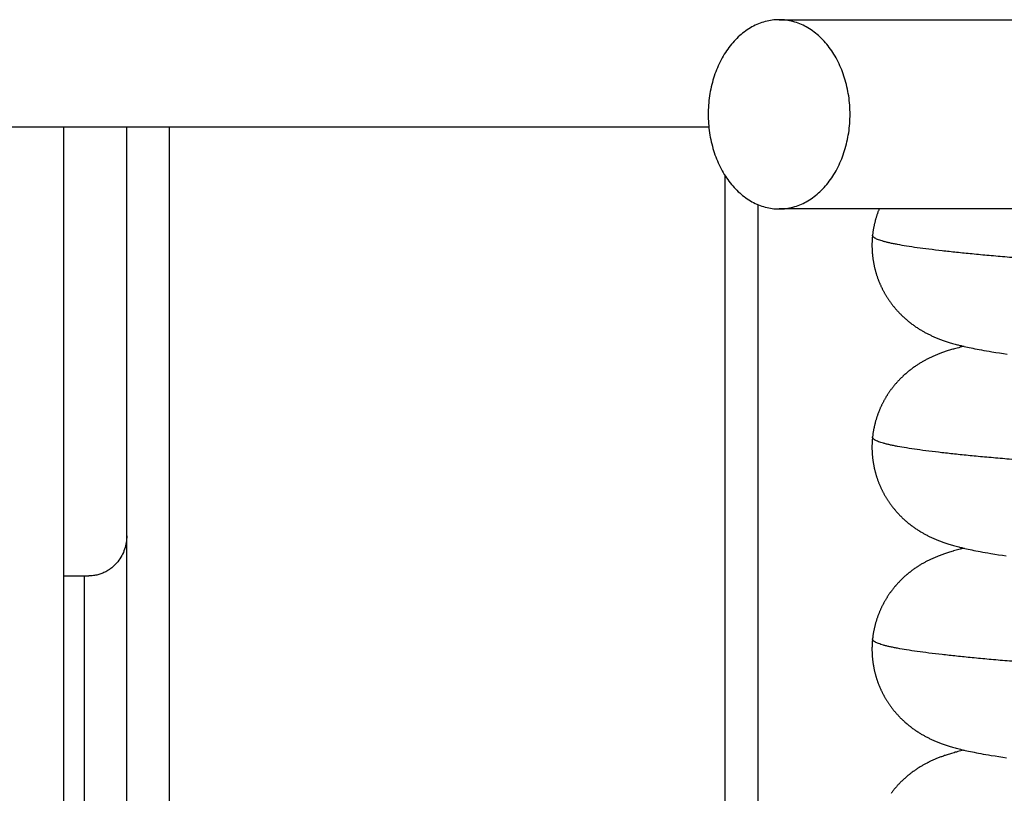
# Model space of a CAD drawing. Header units: millimetres. Extents: x 0 to 210, y 0 to 297.
# Tile 41 of 88: x 125.83 to 127.39, y 158.79 to 160.02. Entities that reach past the tile are written whole.
import ezdxf

# ---------------------------------------------------------------- set-up
doc = ezdxf.new("R2010")
doc.units = ezdxf.units.MM
doc.header["$LTSCALE"] = 19.36
doc.layers.get('0').update_dxf_attribs({"linetype": 'CONTINUOUS'})

msp = doc.modelspace()

# ---------------------------------------------------------------- linework, layer by layer
at = {"color": 7, "linetype": 'Continuous'}
for p, q in [((127.0353, 160.0189), (128.6173, 160.0189)), ((126.924, 159.8483), (119.5779, 159.8483)), ((127.5944, 159.7189), (127.0353, 159.7189)), ((127.2469, 159.5356), (127.2481, 159.5347)), ((127.2481, 159.5347), (127.2492, 159.5339)), ((127.2492, 159.5339), (127.2503, 159.5331)), ((127.2503, 159.5331), (127.2515, 159.5323)), ((127.2515, 159.5323), (127.2526, 159.5316)), ((127.2526, 159.5316), (127.2538, 159.5308)), ((127.2538, 159.5308), (127.2549, 159.5301)), ((127.2549, 159.5301), (127.2561, 159.5293)), ((127.2561, 159.5293), (127.2572, 159.5286)), ((127.2572, 159.5286), (127.2583, 159.5279)), ((127.2583, 159.5279), (127.2594, 159.5272)), ((127.2594, 159.5272), (127.2606, 159.5266)), ((127.2606, 159.5266), (127.2617, 159.5259)), ((127.2617, 159.5259), (127.2629, 159.5252)), ((127.2629, 159.5252), (127.264, 159.5246)), ((127.264, 159.5246), (127.2652, 159.5239)), ((127.2652, 159.5239), (127.2663, 159.5233)), ((127.2663, 159.5233), (127.2674, 159.5227)), ((127.2674, 159.5227), (127.2686, 159.5221)), ((127.2686, 159.5221), (127.2697, 159.5215)), ((127.2697, 159.5215), (127.2709, 159.5209)), ((127.2709, 159.5209), (127.2721, 159.5203)), ((127.2721, 159.5203), (127.2733, 159.5197)), ((127.2733, 159.5197), (127.2745, 159.5192)), ((127.2745, 159.5192), (127.2756, 159.5186)), ((127.2756, 159.5186), (127.2768, 159.518)), ((127.2768, 159.518), (127.278, 159.5175)), ((127.278, 159.5175), (127.2792, 159.5169)), ((127.2792, 159.5169), (127.2805, 159.5164)), ((127.2805, 159.5164), (127.2817, 159.5158)), ((127.2817, 159.5158), (127.283, 159.5153)), ((127.283, 159.5153), (127.2843, 159.5148)), ((127.2843, 159.5148), (127.2856, 159.5142)), ((127.2856, 159.5142), (127.2869, 159.5137)), ((127.2869, 159.5137), (127.2882, 159.5132)), ((127.2882, 159.5132), (127.2896, 159.5126)), ((127.2896, 159.5126), (127.2909, 159.5121)), ((127.2909, 159.5121), (127.2923, 159.5116)), ((127.2923, 159.5116), (127.2938, 159.5111)), ((127.2938, 159.5111), (127.2952, 159.5105)), ((127.2952, 159.5105), (127.2967, 159.51)), ((127.2967, 159.51), (127.2983, 159.5095)), ((127.2983, 159.5095), (127.2998, 159.509)), ((127.2998, 159.509), (127.3014, 159.5085)), ((127.3014, 159.5085), (127.3031, 159.5079)), ((127.3031, 159.5079), (127.3048, 159.5074)), ((127.3048, 159.5074), (127.3065, 159.5069)), ((127.3065, 159.5069), (127.3083, 159.5063)), ((127.3083, 159.5063), (127.3101, 159.5058)), ((127.3101, 159.5058), (127.312, 159.5052)), ((127.3133, 159.4973), (127.3113, 159.4967)), ((127.312, 159.5052), (127.314, 159.5047)), ((127.3154, 159.4979), (127.3133, 159.4973)), ((127.314, 159.5047), (127.316, 159.5041)), ((127.3175, 159.4984), (127.3154, 159.4979)), ((127.316, 159.5041), (127.3181, 159.5036)), ((127.3198, 159.499), (127.3175, 159.4984)), ((127.3221, 159.4996), (127.3198, 159.499)), ((127.3214, 159.5027), (127.3237, 159.5022)), ((127.3245, 159.5002), (127.3221, 159.4996)), ((127.3237, 159.5022), (127.3261, 159.5016)), ((127.3261, 159.5016), (127.3286, 159.501)), ((127.3286, 159.501), (127.3311, 159.5004)), ((127.3311, 159.5004), (127.3338, 159.4998)), ((127.3338, 159.4998), (127.3366, 159.4992)), ((127.3366, 159.4992), (127.3394, 159.4986)), ((127.3394, 159.4986), (127.3424, 159.498)), ((127.3424, 159.498), (127.3455, 159.4974)), ((127.3455, 159.4974), (127.3488, 159.4967)), ((127.3488, 159.4967), (127.3522, 159.4961)), ((127.2707, 159.4812), (127.2696, 159.4806)), ((127.2719, 159.4818), (127.2707, 159.4812)), ((127.273, 159.4823), (127.2719, 159.4818)), ((127.2742, 159.4829), (127.273, 159.4823)), ((127.2754, 159.4835), (127.2742, 159.4829)), ((127.2765, 159.484), (127.2754, 159.4835)), ((127.2777, 159.4846), (127.2765, 159.484)), ((127.2789, 159.4851), (127.2777, 159.4846)), ((127.2801, 159.4856), (127.2789, 159.4851)), ((127.2813, 159.4861), (127.2801, 159.4856)), ((127.2825, 159.4867), (127.2813, 159.4861)), ((127.2837, 159.4872), (127.2825, 159.4867)), ((127.2849, 159.4877), (127.2837, 159.4872)), ((127.2862, 159.4882), (127.2849, 159.4877)), ((127.2875, 159.4887), (127.2862, 159.4882)), ((127.2888, 159.4892), (127.2875, 159.4887)), ((127.2901, 159.4897), (127.2888, 159.4892)), ((127.2915, 159.4903), (127.2901, 159.4897)), ((127.2928, 159.4908), (127.2915, 159.4903)), ((127.2942, 159.4913), (127.2928, 159.4908)), ((127.2956, 159.4918), (127.2942, 159.4913)), ((127.2971, 159.4923), (127.2956, 159.4918)), ((127.2986, 159.4928), (127.2971, 159.4923)), ((127.3001, 159.4933), (127.2986, 159.4928)), ((127.3017, 159.4938), (127.3001, 159.4933)), ((127.3033, 159.4943), (127.3017, 159.4938)), ((127.305, 159.4949), (127.3033, 159.4943)), ((127.3067, 159.4954), (127.305, 159.4949)), ((127.3085, 159.4959), (127.3067, 159.4954)), ((127.3522, 159.4961), (127.3558, 159.4954)), ((127.3558, 159.4954), (127.3596, 159.4947)), ((127.3596, 159.4947), (127.3637, 159.494)), ((127.3637, 159.494), (127.3679, 159.4933)), ((127.3679, 159.4933), (127.3721, 159.4926)), ((127.3721, 159.4926), (127.3784, 159.4916)), ((127.3784, 159.4916), (127.3845, 159.4907)), ((127.3845, 159.4907), (127.3905, 159.4898)), ((127.3905, 159.4898), (127.3966, 159.4889)), ((127.2462, 159.4661), (127.2451, 159.4652)), ((127.2473, 159.4669), (127.2462, 159.4661)), ((127.2484, 159.4677), (127.2473, 159.4669)), ((127.2495, 159.4685), (127.2484, 159.4677)), ((127.2507, 159.4693), (127.2495, 159.4685)), ((127.2518, 159.47), (127.2507, 159.4693)), ((127.2529, 159.4708), (127.2518, 159.47)), ((127.254, 159.4715), (127.2529, 159.4708)), ((127.2551, 159.4722), (127.254, 159.4715)), ((127.2562, 159.4729), (127.2551, 159.4722)), ((127.2573, 159.4736), (127.2562, 159.4729)), ((127.2584, 159.4743), (127.2573, 159.4736)), ((127.2595, 159.475), (127.2584, 159.4743)), ((127.2607, 159.4757), (127.2595, 159.475)), ((127.2618, 159.4763), (127.2607, 159.4757)), ((127.2629, 159.477), (127.2618, 159.4763)), ((127.264, 159.4776), (127.2629, 159.477)), ((127.2651, 159.4782), (127.264, 159.4776)), ((127.2662, 159.4788), (127.2651, 159.4782)), ((127.2673, 159.4794), (127.2662, 159.4788)), ((127.2685, 159.48), (127.2673, 159.4794)), ((127.2696, 159.4806), (127.2685, 159.48)), ((127.2451, 159.4652), (127.2439, 159.4644)), ((127.2475, 159.2152), (127.2487, 159.2143)), ((127.2487, 159.2143), (127.2498, 159.2135)), ((127.2498, 159.2135), (127.2509, 159.2127)), ((127.2509, 159.2127), (127.2521, 159.212)), ((127.2521, 159.212), (127.2532, 159.2112)), ((127.2532, 159.2112), (127.2544, 159.2104)), ((127.2544, 159.2104), (127.2555, 159.2097)), ((127.2555, 159.2097), (127.2566, 159.209)), ((127.2566, 159.209), (127.2578, 159.2083)), ((127.2594, 159.2073), (127.2606, 159.2066)), ((127.2606, 159.2066), (127.2617, 159.2059)), ((127.2617, 159.2059), (127.2628, 159.2053)), ((127.2628, 159.2053), (127.264, 159.2046)), ((127.264, 159.2046), (127.2651, 159.204)), ((127.2651, 159.204), (127.2662, 159.2034)), ((127.2662, 159.2034), (127.2674, 159.2028)), ((127.2674, 159.2028), (127.2685, 159.2022)), ((127.2685, 159.2022), (127.2696, 159.2016)), ((127.2696, 159.2016), (127.2708, 159.201)), ((127.2708, 159.201), (127.272, 159.2004)), ((127.272, 159.2004), (127.2731, 159.1998)), ((127.2731, 159.1998), (127.2743, 159.1992)), ((127.2743, 159.1992), (127.2755, 159.1987)), ((127.2755, 159.1987), (127.2767, 159.1981)), ((127.2767, 159.1981), (127.2778, 159.1976)), ((127.2778, 159.1976), (127.2791, 159.197)), ((127.2791, 159.197), (127.2803, 159.1965)), ((127.2803, 159.1965), (127.2815, 159.1959)), ((127.2815, 159.1959), (127.2828, 159.1954)), ((127.2828, 159.1954), (127.2841, 159.1949)), ((127.2841, 159.1949), (127.2853, 159.1943)), ((127.2853, 159.1943), (127.2866, 159.1938)), ((127.2866, 159.1938), (127.288, 159.1933)), ((127.288, 159.1933), (127.2893, 159.1928)), ((127.2893, 159.1928), (127.2907, 159.1922)), ((127.2907, 159.1922), (127.292, 159.1917)), ((127.292, 159.1917), (127.2935, 159.1912)), ((127.2935, 159.1912), (127.2949, 159.1907)), ((127.2949, 159.1907), (127.2964, 159.1902)), ((127.2964, 159.1902), (127.2979, 159.1896)), ((127.2979, 159.1896), (127.2995, 159.1891)), ((127.2995, 159.1891), (127.3011, 159.1886)), ((127.3011, 159.1886), (127.3027, 159.1881)), ((127.3027, 159.1881), (127.3044, 159.1875)), ((127.3044, 159.1875), (127.3061, 159.187)), ((127.3061, 159.187), (127.3079, 159.1864)), ((127.3079, 159.1864), (127.3098, 159.1859)), ((127.3098, 159.1859), (127.3117, 159.1854)), ((127.3117, 159.1854), (127.3136, 159.1848)), ((127.3136, 159.1848), (127.3157, 159.1842)), ((127.2888, 159.1692), (127.2875, 159.1687)), ((127.2902, 159.1698), (127.2888, 159.1692)), ((127.2916, 159.1703), (127.2902, 159.1698)), ((127.293, 159.1708), (127.2916, 159.1703)), ((127.2944, 159.1713), (127.293, 159.1708)), ((127.2958, 159.1718), (127.2944, 159.1713)), ((127.2973, 159.1723), (127.2958, 159.1718)), ((127.2988, 159.1729), (127.2973, 159.1723)), ((127.3004, 159.1734), (127.2988, 159.1729)), ((127.302, 159.1739), (127.3004, 159.1734)), ((127.3037, 159.1744), (127.302, 159.1739)), ((127.3054, 159.175), (127.3037, 159.1744)), ((127.3072, 159.1755), (127.3054, 159.175)), ((127.309, 159.1761), (127.3072, 159.1755)), ((127.3138, 159.1774), (127.3118, 159.1769)), ((127.3159, 159.178), (127.3138, 159.1774)), ((127.3157, 159.1842), (127.3178, 159.1837)), ((127.318, 159.1786), (127.3159, 159.178)), ((127.3178, 159.1837), (127.32, 159.1831)), ((127.3202, 159.1791), (127.318, 159.1786)), ((127.32, 159.1831), (127.3223, 159.1825)), ((127.3225, 159.1797), (127.3202, 159.1791)), ((127.3223, 159.1825), (127.3246, 159.182)), ((127.3249, 159.1803), (127.3225, 159.1797)), ((127.3246, 159.182), (127.327, 159.1814)), ((127.327, 159.1814), (127.3296, 159.1808)), ((127.3296, 159.1808), (127.3322, 159.1802)), ((127.3322, 159.1802), (127.3349, 159.1796)), ((127.3349, 159.1796), (127.3378, 159.179)), ((127.3378, 159.179), (127.3407, 159.1783)), ((127.3407, 159.1783), (127.3438, 159.1777)), ((127.3438, 159.1777), (127.3471, 159.1771)), ((127.3471, 159.1771), (127.3504, 159.1764)), ((127.3504, 159.1764), (127.354, 159.1757)), ((127.354, 159.1757), (127.3578, 159.1751)), ((127.3578, 159.1751), (127.3619, 159.1743)), ((127.3619, 159.1743), (127.3662, 159.1736)), ((127.3662, 159.1736), (127.3705, 159.1729)), ((127.3705, 159.1729), (127.3768, 159.1719)), ((127.3768, 159.1719), (127.3829, 159.1709)), ((127.3829, 159.1709), (127.389, 159.17)), ((127.389, 159.17), (127.395, 159.1691)), ((127.2572, 159.1535), (127.2561, 159.1528)), ((127.2583, 159.1542), (127.2572, 159.1535)), ((127.2594, 159.1549), (127.2583, 159.1542)), ((127.2605, 159.1556), (127.2594, 159.1549)), ((127.2616, 159.1562), (127.2605, 159.1556)), ((127.2627, 159.1569), (127.2616, 159.1562)), ((127.2639, 159.1575), (127.2627, 159.1569)), ((127.265, 159.1581), (127.2639, 159.1575)), ((127.2661, 159.1587), (127.265, 159.1581)), ((127.2672, 159.1593), (127.2661, 159.1587)), ((127.2683, 159.1599), (127.2672, 159.1593)), ((127.2695, 159.1605), (127.2683, 159.1599)), ((127.2706, 159.1611), (127.2695, 159.1605)), ((127.2717, 159.1617), (127.2706, 159.1611)), ((127.2729, 159.1622), (127.2717, 159.1617)), ((127.274, 159.1628), (127.2729, 159.1622)), ((127.2752, 159.1634), (127.274, 159.1628)), ((127.2764, 159.1639), (127.2752, 159.1634)), ((127.2776, 159.1645), (127.2764, 159.1639)), ((127.2788, 159.165), (127.2776, 159.1645)), ((127.28, 159.1656), (127.2788, 159.165)), ((127.2812, 159.1661), (127.28, 159.1656)), ((127.2824, 159.1666), (127.2812, 159.1661)), ((127.2837, 159.1671), (127.2824, 159.1666)), ((127.2849, 159.1677), (127.2837, 159.1671)), ((127.2862, 159.1682), (127.2849, 159.1677)), ((127.2875, 159.1687), (127.2862, 159.1682)), ((127.2444, 159.1447), (127.2433, 159.1439)), ((127.2456, 159.1456), (127.2444, 159.1447)), ((127.2467, 159.1464), (127.2456, 159.1456)), ((127.2478, 159.1472), (127.2467, 159.1464)), ((127.2489, 159.148), (127.2478, 159.1472)), ((127.25, 159.1488), (127.2489, 159.148)), ((127.2511, 159.1496), (127.25, 159.1488)), ((127.2522, 159.1503), (127.2511, 159.1496)), ((127.2533, 159.1511), (127.2522, 159.1503)), ((127.2561, 159.1528), (127.255, 159.1521)), ((127.2468, 158.8956), (127.248, 158.8948)), ((127.248, 158.8948), (127.2491, 158.894)), ((127.2491, 158.894), (127.2503, 158.8932)), ((127.2503, 158.8932), (127.2514, 158.8924)), ((127.2514, 158.8924), (127.2526, 158.8916)), ((127.2526, 158.8916), (127.2537, 158.8909)), ((127.2537, 158.8909), (127.2548, 158.8901)), ((127.2548, 158.8901), (127.256, 158.8894)), ((127.256, 158.8894), (127.2571, 158.8887)), ((127.2571, 158.8887), (127.2582, 158.888)), ((127.2582, 158.888), (127.2594, 158.8873)), ((127.2594, 158.8873), (127.2605, 158.8866)), ((127.2605, 158.8866), (127.2616, 158.886)), ((127.2616, 158.886), (127.2628, 158.8853)), ((127.2628, 158.8853), (127.2639, 158.8846)), ((127.2639, 158.8846), (127.2651, 158.884)), ((127.2651, 158.884), (127.2662, 158.8834)), ((127.2662, 158.8834), (127.2673, 158.8828)), ((127.2673, 158.8828), (127.2685, 158.8822)), ((127.2685, 158.8822), (127.2696, 158.8816)), ((127.2696, 158.8816), (127.2708, 158.881)), ((127.2708, 158.881), (127.272, 158.8804)), ((127.272, 158.8804), (127.2732, 158.8798)), ((127.2732, 158.8798), (127.2743, 158.8792)), ((127.2743, 158.8792), (127.2755, 158.8786)), ((127.2755, 158.8786), (127.2767, 158.8781)), ((127.2767, 158.8781), (127.2779, 158.8775)), ((127.2779, 158.8775), (127.2791, 158.877)), ((127.2791, 158.877), (127.2804, 158.8764)), ((127.2804, 158.8764), (127.2816, 158.8759)), ((127.2816, 158.8759), (127.2829, 158.8753)), ((127.2829, 158.8753), (127.2842, 158.8748)), ((127.2842, 158.8748), (127.2855, 158.8743)), ((127.2855, 158.8743), (127.2868, 158.8737)), ((127.2868, 158.8737), (127.2881, 158.8732)), ((127.2881, 158.8732), (127.2894, 158.8727)), ((127.2894, 158.8727), (127.2908, 158.8722)), ((127.2908, 158.8722), (127.2922, 158.8717)), ((127.2922, 158.8717), (127.2936, 158.8711)), ((127.2936, 158.8711), (127.2951, 158.8706)), ((127.2951, 158.8706), (127.2966, 158.8701)), ((127.2966, 158.8701), (127.2981, 158.8696)), ((127.2981, 158.8696), (127.2997, 158.869)), ((127.2997, 158.869), (127.3013, 158.8685)), ((127.3013, 158.8685), (127.3029, 158.868)), ((127.3029, 158.868), (127.3046, 158.8674)), ((127.3046, 158.8674), (127.3064, 158.8669)), ((127.3064, 158.8669), (127.3082, 158.8664)), ((127.3082, 158.8664), (127.31, 158.8658)), ((127.31, 158.8658), (127.312, 158.8653)), ((127.312, 158.8653), (127.314, 158.8647)), ((127.3143, 158.8576), (127.3124, 158.857)), ((127.314, 158.8647), (127.316, 158.8641)), ((127.3164, 158.8581), (127.3143, 158.8576)), ((127.316, 158.8641), (127.3182, 158.8636)), ((127.3185, 158.8587), (127.3164, 158.8581)), ((127.3182, 158.8636), (127.3204, 158.863)), ((127.3207, 158.8593), (127.3185, 158.8587)), ((127.3204, 158.863), (127.3227, 158.8624)), ((127.323, 158.8598), (127.3207, 158.8593)), ((127.3227, 158.8624), (127.3251, 158.8618)), ((127.3254, 158.8604), (127.323, 158.8598)), ((127.3251, 158.8618), (127.3275, 158.8612)), ((127.3275, 158.8612), (127.3301, 158.8606)), ((127.3301, 158.8606), (127.3328, 158.86)), ((127.3328, 158.86), (127.3355, 158.8594)), ((127.3355, 158.8594), (127.3384, 158.8588)), ((127.3384, 158.8588), (127.3414, 158.8582)), ((127.3414, 158.8582), (127.3445, 158.8576)), ((127.3445, 158.8576), (127.3478, 158.8569)), ((127.2718, 158.8417), (127.2707, 158.8412)), ((127.2729, 158.8423), (127.2718, 158.8417)), ((127.2741, 158.8428), (127.2729, 158.8423)), ((127.2752, 158.8434), (127.2741, 158.8428)), ((127.2764, 158.8439), (127.2752, 158.8434)), ((127.2776, 158.8445), (127.2764, 158.8439)), ((127.2788, 158.845), (127.2776, 158.8445)), ((127.28, 158.8456), (127.2788, 158.845)), ((127.2812, 158.8461), (127.28, 158.8456)), ((127.2824, 158.8466), (127.2812, 158.8461)), ((127.2836, 158.8471), (127.2824, 158.8466)), ((127.2848, 158.8476), (127.2836, 158.8471)), ((127.2861, 158.8482), (127.2848, 158.8476)), ((127.2874, 158.8487), (127.2861, 158.8482)), ((127.2887, 158.8492), (127.2874, 158.8487)), ((127.29, 158.8497), (127.2887, 158.8492)), ((127.2914, 158.8502), (127.29, 158.8497)), ((127.2928, 158.8507), (127.2914, 158.8502)), ((127.2942, 158.8512), (127.2928, 158.8507)), ((127.2956, 158.8517), (127.2942, 158.8512)), ((127.2971, 158.8523), (127.2956, 158.8517)), ((127.2986, 158.8528), (127.2971, 158.8523)), ((127.3001, 158.8533), (127.2986, 158.8528)), ((127.3017, 158.8538), (127.3001, 158.8533)), ((127.3033, 158.8543), (127.3017, 158.8538)), ((127.305, 158.8549), (127.3033, 158.8543)), ((127.3068, 158.8554), (127.305, 158.8549)), ((127.3086, 158.8559), (127.3068, 158.8554)), ((127.3104, 158.8565), (127.3086, 158.8559)), ((127.3124, 158.857), (127.3104, 158.8565)), ((127.3478, 158.8569), (127.3512, 158.8563)), ((127.3512, 158.8563), (127.3549, 158.8556)), ((127.3549, 158.8556), (127.3587, 158.8549)), ((127.3587, 158.8549), (127.3627, 158.8542)), ((127.3627, 158.8542), (127.3669, 158.8535)), ((127.3669, 158.8535), (127.3711, 158.8528)), ((127.3711, 158.8528), (127.3774, 158.8518)), ((127.3774, 158.8518), (127.3836, 158.8508)), ((127.3836, 158.8508), (127.3896, 158.8499)), ((127.3896, 158.8499), (127.3956, 158.8491)), ((127.2463, 158.8261), (127.2451, 158.8253)), ((127.2474, 158.827), (127.2463, 158.8261)), ((127.2485, 158.8278), (127.2474, 158.827)), ((127.2496, 158.8285), (127.2485, 158.8278)), ((127.2507, 158.8293), (127.2496, 158.8285)), ((127.2519, 158.8301), (127.2507, 158.8293)), ((127.253, 158.8308), (127.2519, 158.8301)), ((127.2541, 158.8316), (127.253, 158.8308)), ((127.2552, 158.8323), (127.2541, 158.8316)), ((127.2563, 158.833), (127.2552, 158.8323)), ((127.2574, 158.8337), (127.2563, 158.833)), ((127.2585, 158.8344), (127.2574, 158.8337)), ((127.2596, 158.835), (127.2585, 158.8344)), ((127.2607, 158.8357), (127.2596, 158.835)), ((127.2618, 158.8363), (127.2607, 158.8357)), ((127.2629, 158.837), (127.2618, 158.8363)), ((127.264, 158.8376), (127.2629, 158.837)), ((127.2651, 158.8382), (127.264, 158.8376)), ((127.2662, 158.8388), (127.2651, 158.8382)), ((127.2673, 158.8394), (127.2662, 158.8388)), ((127.2684, 158.84), (127.2673, 158.8394)), ((127.2696, 158.8406), (127.2684, 158.84)), ((127.2707, 158.8412), (127.2696, 158.8406)), ((127.2451, 158.8253), (127.244, 158.8244))]:
    msp.add_line(p, q, dxfattribs=at)
at = {"color": 9, "linetype": 'Continuous'}
for p, q in [((125.9018, 159.8483), (125.9018, 156.9188)), ((126.0693, 156.9188), (126.0693, 159.8483)), ((126.9493, 159.7724), (126.9493, 156.9188)), ((125.9344, 159.1373), (125.9344, 157.6299))]:
    msp.add_line(p, q, dxfattribs=at)
at = {"color": 6, "linetype": 'Continuous'}
for p, q in [((126.0018, 156.9188), (126.0018, 159.8483)), ((127.0018, 159.7257), (127.0018, 156.9188)), ((125.9018, 159.1376), (125.9344, 159.1373))]:
    msp.add_line(p, q, dxfattribs=at)
at = {"color": 7, "linetype": 'Continuous'}
for points in [[(127.1937, 159.7189), (127.1937, 159.7189), (127.1934, 159.718), (127.193, 159.717), (127.1926, 159.7161), (127.1923, 159.7152), (127.1919, 159.7142), (127.1916, 159.7133), (127.1913, 159.7124), (127.1909, 159.7114), (127.1906, 159.7105), (127.1903, 159.7096), (127.19, 159.7086), (127.1897, 159.7077), (127.1894, 159.7067), (127.1891, 159.7058), (127.1888, 159.7048), (127.1885, 159.7038), (127.1882, 159.7029), (127.188, 159.7019), (127.1877, 159.7009), (127.1874, 159.7), (127.1872, 159.699), (127.1869, 159.698), (127.1867, 159.6971), (127.1865, 159.6961), (127.1862, 159.6951), (127.186, 159.6941), (127.1858, 159.6932), (127.1856, 159.6922), (127.1854, 159.6912), (127.1852, 159.6902), (127.185, 159.6892), (127.1848, 159.6882), (127.1847, 159.6873), (127.1845, 159.6863), (127.1843, 159.6853), (127.1842, 159.6843), (127.184, 159.6833), (127.1839, 159.6823), (127.1837, 159.6813), (127.1836, 159.6803), (127.1835, 159.6793), (127.1834, 159.6784), (127.1833, 159.6775)], [(127.1833, 159.6775), (127.1832, 159.6765), (127.1831, 159.6756), (127.183, 159.6746), (127.1829, 159.6736), (127.1828, 159.6726), (127.1828, 159.6716), (127.1827, 159.6706), (127.1826, 159.6696), (127.1826, 159.6686), (127.1825, 159.6676), (127.1825, 159.6666), (127.1825, 159.6655), (127.1824, 159.6645), (127.1824, 159.6635), (127.1824, 159.6625), (127.1824, 159.6615), (127.1824, 159.6605), (127.1824, 159.6595), (127.1824, 159.6585), (127.1825, 159.6575), (127.1825, 159.6565), (127.1825, 159.6555), (127.1826, 159.6545), (127.1826, 159.6535), (127.1827, 159.6525), (127.1827, 159.6515), (127.1828, 159.6505), (127.1829, 159.6495), (127.1829, 159.6485), (127.183, 159.6475), (127.1831, 159.6465), (127.1832, 159.6455), (127.1833, 159.6445), (127.1834, 159.6435), (127.1835, 159.6425), (127.1837, 159.6415), (127.1838, 159.6405), (127.1839, 159.6395), (127.1841, 159.6385), (127.1842, 159.6375), (127.1844, 159.6365), (127.1846, 159.6355), (127.1847, 159.6345), (127.1849, 159.6335), (127.1851, 159.6325), (127.1853, 159.6316), (127.1855, 159.6306), (127.1857, 159.6296), (127.1859, 159.6286), (127.1861, 159.6276), (127.1863, 159.6267), (127.1866, 159.6257), (127.1868, 159.6247), (127.187, 159.6237), (127.1873, 159.6228), (127.1875, 159.6218), (127.1878, 159.6208), (127.1881, 159.6199), (127.1883, 159.6189), (127.1886, 159.6179), (127.1889, 159.617), (127.1892, 159.616), (127.1895, 159.6151), (127.1898, 159.6141), (127.1901, 159.6132), (127.1904, 159.6122), (127.1907, 159.6113), (127.191, 159.6104), (127.1914, 159.6094), (127.1917, 159.6085), (127.1921, 159.6076), (127.1924, 159.6066), (127.1928, 159.6057), (127.1931, 159.6048), (127.1935, 159.6039), (127.1939, 159.6029), (127.1942, 159.602), (127.1946, 159.6011), (127.195, 159.6002), (127.1954, 159.5993), (127.1958, 159.5984), (127.1962, 159.5975), (127.1966, 159.5966), (127.197, 159.5957), (127.1975, 159.5948), (127.1979, 159.5939), (127.1983, 159.5931), (127.1987, 159.5922), (127.1992, 159.5913), (127.1996, 159.5904), (127.2001, 159.5896), (127.2005, 159.5887), (127.201, 159.5879), (127.2015, 159.587), (127.2019, 159.5862), (127.2024, 159.5853), (127.2029, 159.5845), (127.2034, 159.5836), (127.2039, 159.5828), (127.2044, 159.582), (127.2049, 159.5812), (127.2054, 159.5803), (127.2059, 159.5795), (127.2064, 159.5787), (127.2069, 159.5779), (127.2074, 159.5771), (127.2079, 159.5763), (127.2084, 159.5755), (127.209, 159.5748), (127.2095, 159.574), (127.21, 159.5732), (127.2106, 159.5724), (127.2111, 159.5717), (127.2117, 159.5709), (127.2122, 159.5702), (127.2128, 159.5694), (127.2133, 159.5687), (127.2139, 159.5679), (127.2144, 159.5672), (127.215, 159.5665), (127.2156, 159.5657), (127.2161, 159.565), (127.2167, 159.5643), (127.2173, 159.5636), (127.2179, 159.5629), (127.2184, 159.5622), (127.219, 159.5615), (127.2196, 159.5608), (127.2202, 159.5602), (127.2208, 159.5595), (127.2213, 159.5588), (127.2219, 159.5582), (127.2225, 159.5575), (127.2231, 159.5569), (127.2237, 159.5562), (127.2243, 159.5556), (127.2249, 159.5549), (127.2255, 159.5543), (127.2261, 159.5537), (127.2267, 159.5531), (127.2273, 159.5525), (127.2279, 159.5519), (127.2285, 159.5513), (127.2291, 159.5507), (127.2297, 159.5501), (127.2303, 159.5495), (127.2309, 159.5489), (127.2315, 159.5483), (127.2321, 159.5478), (127.2327, 159.5472), (127.2333, 159.5466), (127.2339, 159.5461), (127.2345, 159.5456), (127.2351, 159.545), (127.2357, 159.5445), (127.2363, 159.544), (127.2369, 159.5435), (127.2375, 159.543), (127.2381, 159.5424), (127.2387, 159.5419), (127.2393, 159.5415), (127.2399, 159.541), (127.2405, 159.5405), (127.2411, 159.54), (127.2417, 159.5396), (127.2423, 159.5391), (127.2428, 159.5386), (127.2434, 159.5382), (127.244, 159.5377), (127.2446, 159.5373), (127.2452, 159.5369), (127.2458, 159.5364), (127.2469, 159.5356)], [(127.3113, 159.4967), (127.3104, 159.4965), (127.3085, 159.4959)], [(127.3181, 159.5036), (127.3192, 159.5033), (127.3214, 159.5027)], [(127.3282, 159.5011), (127.327, 159.5008), (127.3245, 159.5002)], [(127.2439, 159.4644), (127.2434, 159.4639), (127.2428, 159.4635), (127.2422, 159.4631), (127.2416, 159.4626), (127.2411, 159.4622), (127.2405, 159.4617), (127.2399, 159.4612), (127.2394, 159.4608), (127.2388, 159.4603), (127.2382, 159.4598), (127.2376, 159.4593), (127.2371, 159.4588), (127.2365, 159.4583), (127.2359, 159.4578), (127.2353, 159.4573), (127.2347, 159.4568), (127.2342, 159.4563), (127.2336, 159.4557), (127.233, 159.4552), (127.2324, 159.4547), (127.2318, 159.4541), (127.2312, 159.4536), (127.2306, 159.453), (127.23, 159.4524), (127.2295, 159.4519), (127.2289, 159.4513), (127.2283, 159.4507), (127.2277, 159.4501), (127.2271, 159.4495), (127.2265, 159.4489), (127.2259, 159.4483), (127.2253, 159.4476), (127.2247, 159.447), (127.2241, 159.4464), (127.2235, 159.4457), (127.2229, 159.4451), (127.2223, 159.4444), (127.2217, 159.4438), (127.2211, 159.4431), (127.2205, 159.4424), (127.2199, 159.4417), (127.2193, 159.4411), (127.2188, 159.4404), (127.2182, 159.4397), (127.2176, 159.439), (127.217, 159.4383), (127.2165, 159.4376), (127.2159, 159.4369), (127.2153, 159.4361), (127.2148, 159.4354), (127.2142, 159.4347), (127.2136, 159.434), (127.2131, 159.4332), (127.2125, 159.4325), (127.212, 159.4317), (127.2114, 159.431), (127.2109, 159.4302), (127.2104, 159.4294), (127.2098, 159.4287), (127.2093, 159.4279), (127.2087, 159.4271), (127.2082, 159.4263), (127.2077, 159.4255), (127.2072, 159.4247), (127.2067, 159.4239), (127.2062, 159.4231), (127.2056, 159.4223), (127.2051, 159.4215), (127.2046, 159.4207), (127.2041, 159.4199), (127.2037, 159.419), (127.2032, 159.4182), (127.2027, 159.4174), (127.2022, 159.4165), (127.2017, 159.4157), (127.2013, 159.4148), (127.2008, 159.414), (127.2004, 159.4131), (127.1999, 159.4122), (127.1994, 159.4114), (127.199, 159.4105), (127.1986, 159.4096), (127.1981, 159.4088), (127.1977, 159.4079), (127.1973, 159.407), (127.1969, 159.4061), (127.1964, 159.4052), (127.196, 159.4043), (127.1956, 159.4034), (127.1952, 159.4025), (127.1948, 159.4016), (127.1945, 159.4007), (127.1941, 159.3998), (127.1937, 159.3989), (127.1933, 159.398), (127.193, 159.397), (127.1926, 159.3961), (127.1923, 159.3952), (127.1919, 159.3943), (127.1916, 159.3933), (127.1912, 159.3924), (127.1909, 159.3914), (127.1906, 159.3905), (127.1903, 159.3896), (127.19, 159.3886), (127.1897, 159.3877), (127.1894, 159.3867), (127.1891, 159.3858), (127.1888, 159.3848), (127.1885, 159.3838), (127.1882, 159.3829), (127.1879, 159.3819), (127.1877, 159.381), (127.1874, 159.38), (127.1872, 159.379), (127.1869, 159.3781), (127.1867, 159.3771), (127.1865, 159.3761), (127.1862, 159.3751), (127.186, 159.3742), (127.1858, 159.3732), (127.1856, 159.3722), (127.1854, 159.3712), (127.1852, 159.3702), (127.185, 159.3693), (127.1848, 159.3683), (127.1847, 159.3673), (127.1845, 159.3663), (127.1843, 159.3653), (127.1842, 159.3643), (127.184, 159.3633), (127.1839, 159.3623), (127.1837, 159.3613), (127.1836, 159.3603), (127.1835, 159.3594), (127.1834, 159.3584), (127.1833, 159.3575)], [(127.1833, 159.3575), (127.1832, 159.3566), (127.1831, 159.3556), (127.183, 159.3546), (127.1829, 159.3536), (127.1828, 159.3526), (127.1828, 159.3516), (127.1827, 159.3506), (127.1826, 159.3496), (127.1826, 159.3486), (127.1825, 159.3476), (127.1825, 159.3466), (127.1825, 159.3456), (127.1824, 159.3446), (127.1824, 159.3436), (127.1824, 159.3426), (127.1824, 159.3416), (127.1824, 159.3406), (127.1824, 159.3396), (127.1824, 159.3385), (127.1824, 159.3375), (127.1825, 159.3365), (127.1825, 159.3355), (127.1825, 159.3345), (127.1826, 159.3335), (127.1826, 159.3325), (127.1827, 159.3315), (127.1828, 159.3305), (127.1828, 159.3295), (127.1829, 159.3285), (127.183, 159.3275), (127.1831, 159.3265), (127.1832, 159.3255), (127.1833, 159.3245), (127.1834, 159.3235), (127.1835, 159.3225), (127.1837, 159.3215), (127.1838, 159.3205), (127.1839, 159.3195), (127.1841, 159.3185), (127.1842, 159.3175), (127.1844, 159.3165), (127.1846, 159.3156), (127.1847, 159.3146), (127.1849, 159.3136), (127.1851, 159.3126), (127.1853, 159.3116), (127.1855, 159.3106), (127.1857, 159.3096), (127.1859, 159.3087), (127.1861, 159.3077), (127.1863, 159.3067), (127.1865, 159.3057), (127.1868, 159.3048), (127.187, 159.3038), (127.1873, 159.3028), (127.1875, 159.3019), (127.1878, 159.3009), (127.188, 159.2999), (127.1883, 159.299), (127.1886, 159.298), (127.1889, 159.297), (127.1892, 159.2961), (127.1895, 159.2951), (127.1898, 159.2942), (127.1901, 159.2932), (127.1904, 159.2923), (127.1907, 159.2914), (127.191, 159.2904), (127.1914, 159.2895), (127.1917, 159.2885), (127.192, 159.2876), (127.1924, 159.2867), (127.1927, 159.2858), (127.1931, 159.2848), (127.1935, 159.2839), (127.1938, 159.283), (127.1942, 159.2821), (127.1946, 159.2812), (127.195, 159.2803), (127.1954, 159.2794), (127.1958, 159.2785), (127.1962, 159.2776), (127.1966, 159.2767), (127.197, 159.2758), (127.1974, 159.2749), (127.1979, 159.274), (127.1983, 159.2731), (127.1987, 159.2722), (127.1992, 159.2714), (127.1996, 159.2705), (127.2001, 159.2696), (127.2005, 159.2688), (127.201, 159.2679), (127.2014, 159.2671), (127.2019, 159.2662), (127.2024, 159.2654), (127.2029, 159.2645), (127.2034, 159.2637), (127.2038, 159.2629), (127.2043, 159.262), (127.2048, 159.2612), (127.2053, 159.2604), (127.2058, 159.2596), (127.2063, 159.2588), (127.2069, 159.258), (127.2074, 159.2572), (127.2079, 159.2564), (127.2084, 159.2556), (127.2089, 159.2548), (127.2095, 159.254), (127.21, 159.2533), (127.2105, 159.2525), (127.2111, 159.2517), (127.2116, 159.251), (127.2122, 159.2502), (127.2127, 159.2495), (127.2133, 159.2487), (127.2139, 159.248), (127.2144, 159.2472), (127.215, 159.2465), (127.2155, 159.2458), (127.2161, 159.2451), (127.2167, 159.2444), (127.2173, 159.2437), (127.2178, 159.2429), (127.2184, 159.2423), (127.219, 159.2416), (127.2196, 159.2409), (127.2201, 159.2402), (127.2207, 159.2395), (127.2213, 159.2389), (127.2219, 159.2382), (127.2225, 159.2376), (127.2231, 159.2369), (127.2237, 159.2363), (127.2243, 159.2356), (127.2249, 159.235), (127.2255, 159.2344), (127.2261, 159.2337), (127.2267, 159.2331), (127.2273, 159.2325), (127.2279, 159.2319), (127.2285, 159.2313), (127.2291, 159.2307), (127.2297, 159.2301), (127.2303, 159.2295), (127.2309, 159.2289), (127.2315, 159.2284), (127.2321, 159.2278), (127.2327, 159.2272), (127.2333, 159.2267), (127.2339, 159.2261), (127.2345, 159.2256), (127.2351, 159.2251), (127.2357, 159.2245), (127.2363, 159.224), (127.2369, 159.2235), (127.2375, 159.223), (127.2381, 159.2225), (127.2387, 159.222), (127.2393, 159.2215), (127.2399, 159.221), (127.2405, 159.2205), (127.2411, 159.22), (127.2417, 159.2196), (127.2423, 159.2191), (127.2428, 159.2187), (127.2434, 159.2182), (127.244, 159.2178), (127.2446, 159.2173), (127.2452, 159.2169), (127.2458, 159.2164), (127.2464, 159.216), (127.2475, 159.2152)], [(127.2578, 159.2083), (127.2583, 159.2079), (127.2594, 159.2073)], [(127.3118, 159.1769), (127.3109, 159.1766), (127.309, 159.1761)], [(127.3282, 159.1811), (127.3274, 159.1809), (127.3249, 159.1803)], [(127.2433, 159.1439), (127.2427, 159.1434), (127.2422, 159.143), (127.2416, 159.1425), (127.241, 159.1421), (127.2405, 159.1416), (127.2399, 159.1411), (127.2393, 159.1407), (127.2388, 159.1402), (127.2382, 159.1397), (127.2376, 159.1392), (127.237, 159.1387), (127.2364, 159.1382), (127.2359, 159.1377), (127.2353, 159.1372), (127.2347, 159.1367), (127.2341, 159.1362), (127.2336, 159.1357), (127.233, 159.1352), (127.2324, 159.1346), (127.2318, 159.1341), (127.2312, 159.1335), (127.2306, 159.133), (127.23, 159.1324), (127.2294, 159.1318), (127.2289, 159.1312), (127.2283, 159.1306), (127.2277, 159.13), (127.2271, 159.1294), (127.2265, 159.1288), (127.2259, 159.1282), (127.2253, 159.1276), (127.2247, 159.127), (127.2241, 159.1263), (127.2235, 159.1257), (127.2229, 159.125), (127.2223, 159.1244), (127.2217, 159.1237), (127.2211, 159.1231), (127.2205, 159.1224), (127.2199, 159.1217), (127.2194, 159.121), (127.2188, 159.1203), (127.2182, 159.1197), (127.2176, 159.119), (127.2171, 159.1183), (127.2165, 159.1175), (127.2159, 159.1168), (127.2153, 159.1161), (127.2148, 159.1154), (127.2142, 159.1147), (127.2137, 159.1139), (127.2131, 159.1132), (127.2126, 159.1124), (127.212, 159.1117), (127.2115, 159.1109), (127.2109, 159.1102), (127.2104, 159.1094), (127.2098, 159.1086), (127.2093, 159.1079), (127.2088, 159.1071), (127.2082, 159.1063), (127.2077, 159.1055), (127.2072, 159.1047), (127.2067, 159.1039), (127.2062, 159.1031), (127.2057, 159.1023), (127.2052, 159.1015), (127.2047, 159.1007), (127.2042, 159.0998), (127.2037, 159.099), (127.2032, 159.0982), (127.2027, 159.0973), (127.2022, 159.0965), (127.2018, 159.0956), (127.2013, 159.0948), (127.2008, 159.0939), (127.2004, 159.0931), (127.1999, 159.0922), (127.1995, 159.0914), (127.199, 159.0905), (127.1986, 159.0896), (127.1982, 159.0887), (127.1977, 159.0879), (127.1973, 159.087), (127.1969, 159.0861), (127.1965, 159.0852), (127.1961, 159.0843), (127.1957, 159.0834), (127.1953, 159.0825), (127.1949, 159.0816), (127.1945, 159.0807), (127.1941, 159.0798), (127.1937, 159.0789), (127.1934, 159.0779), (127.193, 159.077), (127.1926, 159.0761), (127.1923, 159.0752), (127.1919, 159.0742), (127.1916, 159.0733), (127.1913, 159.0724), (127.1909, 159.0714), (127.1906, 159.0705), (127.1903, 159.0695), (127.19, 159.0686), (127.1897, 159.0676), (127.1894, 159.0667), (127.1891, 159.0657), (127.1888, 159.0648), (127.1885, 159.0638), (127.1882, 159.0629), (127.188, 159.0619), (127.1877, 159.0609), (127.1874, 159.06), (127.1872, 159.059), (127.187, 159.058), (127.1867, 159.0571), (127.1865, 159.0561), (127.1863, 159.0551), (127.186, 159.0541), (127.1858, 159.0532), (127.1856, 159.0522), (127.1854, 159.0512), (127.1852, 159.0502), (127.185, 159.0492), (127.1849, 159.0482), (127.1847, 159.0473), (127.1845, 159.0463), (127.1844, 159.0453), (127.1842, 159.0443), (127.184, 159.0433), (127.1839, 159.0423), (127.1838, 159.0413), (127.1836, 159.0403), (127.1835, 159.0393), (127.1834, 159.0384), (127.1833, 159.0375)], [(127.255, 159.1521), (127.2544, 159.1518), (127.2533, 159.1511)], [(127.1833, 159.0375), (127.1832, 159.0365), (127.1831, 159.0356), (127.183, 159.0346), (127.1829, 159.0336), (127.1829, 159.0326), (127.1828, 159.0316), (127.1827, 159.0306), (127.1827, 159.0296), (127.1826, 159.0286), (127.1826, 159.0276), (127.1825, 159.0266), (127.1825, 159.0256), (127.1825, 159.0245), (127.1824, 159.0235), (127.1824, 159.0225), (127.1824, 159.0215), (127.1824, 159.0205), (127.1824, 159.0195), (127.1824, 159.0185), (127.1825, 159.0175), (127.1825, 159.0165), (127.1825, 159.0155), (127.1826, 159.0145), (127.1826, 159.0135), (127.1827, 159.0125), (127.1827, 159.0115), (127.1828, 159.0105), (127.1829, 159.0095), (127.1829, 159.0085), (127.183, 159.0075), (127.1831, 159.0065), (127.1832, 159.0055), (127.1833, 159.0045), (127.1834, 159.0035), (127.1836, 159.0025), (127.1837, 159.0015), (127.1838, 159.0005), (127.184, 158.9995), (127.1841, 158.9985), (127.1843, 158.9975), (127.1844, 158.9965), (127.1846, 158.9955), (127.1847, 158.9945), (127.1849, 158.9936), (127.1851, 158.9926), (127.1853, 158.9916), (127.1855, 158.9906), (127.1857, 158.9896), (127.1859, 158.9886), (127.1861, 158.9877), (127.1863, 158.9867), (127.1866, 158.9857), (127.1868, 158.9847), (127.187, 158.9838), (127.1873, 158.9828), (127.1875, 158.9818), (127.1878, 158.9809), (127.1881, 158.9799), (127.1883, 158.9789), (127.1886, 158.978), (127.1889, 158.977), (127.1892, 158.9761), (127.1895, 158.9751), (127.1898, 158.9742), (127.1901, 158.9732), (127.1904, 158.9723), (127.1907, 158.9713), (127.191, 158.9704), (127.1914, 158.9695), (127.1917, 158.9685), (127.1921, 158.9676), (127.1924, 158.9667), (127.1928, 158.9657), (127.1931, 158.9648), (127.1935, 158.9639), (127.1939, 158.963), (127.1942, 158.9621), (127.1946, 158.9612), (127.195, 158.9603), (127.1954, 158.9593), (127.1958, 158.9584), (127.1962, 158.9576), (127.1966, 158.9567), (127.197, 158.9558), (127.1974, 158.9549), (127.1979, 158.954), (127.1983, 158.9531), (127.1987, 158.9522), (127.1992, 158.9514), (127.1996, 158.9505), (127.2001, 158.9496), (127.2005, 158.9488), (127.201, 158.9479), (127.2015, 158.9471), (127.2019, 158.9462), (127.2024, 158.9454), (127.2029, 158.9445), (127.2034, 158.9437), (127.2038, 158.9429), (127.2043, 158.942), (127.2048, 158.9412), (127.2053, 158.9404), (127.2058, 158.9396), (127.2063, 158.9388), (127.2069, 158.938), (127.2074, 158.9372), (127.2079, 158.9364), (127.2084, 158.9356), (127.2089, 158.9348), (127.2095, 158.934), (127.21, 158.9333), (127.2105, 158.9325), (127.2111, 158.9317), (127.2116, 158.931), (127.2122, 158.9302), (127.2127, 158.9295), (127.2133, 158.9287), (127.2138, 158.928), (127.2144, 158.9273), (127.215, 158.9265), (127.2155, 158.9258), (127.2161, 158.9251), (127.2167, 158.9244), (127.2172, 158.9237), (127.2178, 158.923), (127.2184, 158.9223), (127.219, 158.9216), (127.2195, 158.9209), (127.2201, 158.9202), (127.2207, 158.9196), (127.2213, 158.9189), (127.2219, 158.9182), (127.2225, 158.9176), (127.2231, 158.9169), (127.2237, 158.9163), (127.2242, 158.9156), (127.2248, 158.915), (127.2254, 158.9144), (127.226, 158.9138), (127.2266, 158.9131), (127.2272, 158.9125), (127.2278, 158.9119), (127.2284, 158.9113), (127.229, 158.9107), (127.2296, 158.9101), (127.2303, 158.9096), (127.2309, 158.909), (127.2315, 158.9084), (127.2321, 158.9078), (127.2327, 158.9073), (127.2333, 158.9067), (127.2339, 158.9062), (127.2345, 158.9056), (127.2351, 158.9051), (127.2357, 158.9046), (127.2363, 158.9041), (127.2369, 158.9035), (127.2375, 158.903), (127.2381, 158.9025), (127.2387, 158.902), (127.2393, 158.9015), (127.2399, 158.901), (127.2404, 158.9006), (127.241, 158.9001), (127.2416, 158.8996), (127.2422, 158.8992), (127.2428, 158.8987), (127.2434, 158.8983), (127.2439, 158.8978), (127.2445, 158.8974), (127.2451, 158.8969), (127.2457, 158.8965), (127.2468, 158.8956)], [(127.3282, 158.8611), (127.3279, 158.861), (127.3254, 158.8604)], [(127.244, 158.8244), (127.2434, 158.824), (127.2429, 158.8235), (127.2423, 158.8231), (127.2417, 158.8227), (127.2411, 158.8222), (127.2406, 158.8217), (127.24, 158.8213), (127.2394, 158.8208), (127.2389, 158.8203), (127.2383, 158.8199), (127.2377, 158.8194), (127.2371, 158.8189), (127.2365, 158.8184), (127.236, 158.8179), (127.2354, 158.8174), (127.2348, 158.8168), (127.2342, 158.8163), (127.2336, 158.8158), (127.233, 158.8153), (127.2325, 158.8147), (127.2319, 158.8142), (127.2313, 158.8136), (127.2307, 158.8131), (127.2301, 158.8125), (127.2295, 158.8119), (127.2289, 158.8113), (127.2283, 158.8107), (127.2277, 158.8101), (127.2271, 158.8095), (127.2265, 158.8089), (127.2259, 158.8083), (127.2253, 158.8077), (127.2247, 158.807), (127.2241, 158.8064), (127.2235, 158.8058), (127.2229, 158.8051), (127.2223, 158.8045), (127.2217, 158.8038), (127.2211, 158.8031), (127.2206, 158.8025), (127.22, 158.8018), (127.2194, 158.8011), (127.2188, 158.8004), (127.2182, 158.7997), (127.2176, 158.799), (127.2171, 158.7983), (127.2165, 158.7976), (127.2159, 158.7969), (127.2154, 158.7962), (127.2148, 158.7955), (127.2142, 158.7947), (127.2137, 158.794), (127.2131, 158.7933), (127.2126, 158.7925)]]:
    msp.add_lwpolyline(points, dxfattribs=at)
at = {"color": 6, "linetype": 'Continuous'}
msp.add_arc((125.9418, 160.1123), 0.975, 269.5636, 270.0009, dxfattribs=at)
at = {"color": 7, "linetype": 'Continuous'}
for points, knots in [([(127.0353, 160.0189), (127.0316, 160.0189), (127.0242, 160.0184), (127.0133, 160.0162), (127.0025, 160.0126), (126.9921, 160.0076), (126.9821, 160.0013), (126.9726, 159.9937), (126.9638, 159.9849), (126.9556, 159.975), (126.9482, 159.9641), (126.9393, 159.9481), (126.9325, 159.9307), (126.9276, 159.9124), (126.924, 159.8933), (126.9229, 159.8787), (126.9229, 159.8689)], [0, 0, 0, 0, 0.053329, 0.107053, 0.161547, 0.217137, 0.274094, 0.332615, 0.392828, 0.454786, 0.518474, 0.583814, 0.718759, 0.788074, 0.858255, 1, 1, 1, 1]), ([(127.1477, 159.8689), (127.1477, 159.8787), (127.1466, 159.8933), (127.143, 159.9124), (127.1381, 159.9307), (127.1312, 159.9481), (127.1224, 159.9641), (127.115, 159.975), (127.1068, 159.9849), (127.098, 159.9937), (127.0885, 160.0013), (127.0785, 160.0076), (127.0681, 160.0126), (127.0573, 160.0162), (127.0464, 160.0184), (127.039, 160.0189), (127.0353, 160.0189)], [0, 0, 0, 0, 0.141745, 0.211926, 0.281241, 0.416186, 0.481526, 0.545214, 0.607172, 0.667385, 0.725906, 0.782863, 0.838453, 0.892947, 0.946671, 1, 1, 1, 1]), ([(126.9229, 159.8689), (126.9229, 159.8591), (126.924, 159.8445), (126.9276, 159.8254), (126.9325, 159.8071), (126.9393, 159.7897), (126.9482, 159.7737), (126.9556, 159.7628), (126.9638, 159.7529), (126.9726, 159.7441), (126.9821, 159.7365), (126.9921, 159.7302), (127.0025, 159.7252), (127.0133, 159.7216), (127.0242, 159.7194), (127.0316, 159.7189), (127.0353, 159.7189)], [0, 0, 0, 0, 0.141745, 0.211926, 0.281241, 0.416186, 0.481526, 0.545214, 0.607172, 0.667385, 0.725906, 0.782863, 0.838453, 0.892947, 0.946671, 1, 1, 1, 1]), ([(127.0353, 159.7189), (127.039, 159.7189), (127.0464, 159.7194), (127.0573, 159.7216), (127.0681, 159.7252), (127.0785, 159.7302), (127.0885, 159.7365), (127.098, 159.7441), (127.1068, 159.7529), (127.115, 159.7628), (127.1224, 159.7737), (127.1312, 159.7897), (127.1381, 159.8071), (127.143, 159.8254), (127.1466, 159.8445), (127.1477, 159.8591), (127.1477, 159.8689)], [0, 0, 0, 0, 0.053329, 0.107053, 0.161547, 0.217137, 0.274094, 0.332615, 0.392828, 0.454786, 0.518474, 0.583814, 0.718759, 0.788074, 0.858255, 1, 1, 1, 1])]:
    msp.add_open_spline(points, degree=3, knots=knots, dxfattribs=at)
at = {"color": 9, "linetype": 'Continuous'}
for points, knots in [([(129.0908, 159.5175), (129.0907, 159.5177), (129.0906, 159.5181), (129.0903, 159.5188), (129.0899, 159.5194), (129.0893, 159.52), (129.0886, 159.5206), (129.0874, 159.5215), (129.0855, 159.5226), (129.0828, 159.5238), (129.0795, 159.5251), (129.0756, 159.5263), (129.0712, 159.5276), (129.0662, 159.5288), (129.0606, 159.53), (129.0545, 159.5313), (129.0453, 159.533), (129.0324, 159.5352), (129.0153, 159.5376), (128.9961, 159.5401), (128.9749, 159.5426), (128.9516, 159.5451), (128.9264, 159.5476), (128.8992, 159.5501), (128.8594, 159.5535), (128.8054, 159.5577), (128.7359, 159.5627), (128.6606, 159.5677), (128.5803, 159.5726), (128.4958, 159.5776), (128.4078, 159.5826), (128.3172, 159.5875), (128.2248, 159.5925), (128.1316, 159.5975), (128.0384, 159.6025), (127.9462, 159.6074), (127.8559, 159.6124), (127.7683, 159.6174), (127.6841, 159.6224), (127.6044, 159.6273), (127.5297, 159.6323), (127.4711, 159.6365), (127.4273, 159.6399), (127.397, 159.6424), (127.3684, 159.6449), (127.3417, 159.6474), (127.3169, 159.6499), (127.2941, 159.6524), (127.2733, 159.6549), (127.2545, 159.6573), (127.2379, 159.6598), (127.2255, 159.662), (127.2166, 159.6637), (127.2107, 159.6649), (127.2054, 159.6662), (127.2007, 159.6674), (127.1966, 159.6687), (127.193, 159.6699), (127.1899, 159.6711), (127.1878, 159.6722), (127.1864, 159.6731), (127.1855, 159.6737), (127.1848, 159.6743), (127.1842, 159.6749), (127.1837, 159.6756), (127.1834, 159.6762), (127.1833, 159.6768), (127.1833, 159.6773), (127.1833, 159.6775)], [0, 0, 0, 0, 0.000332, 0.000689, 0.001082, 0.001522, 0.002016, 0.002568, 0.003861, 0.005421, 0.007254, 0.009367, 0.01176, 0.014437, 0.017396, 0.020637, 0.02416, 0.032048, 0.041046, 0.051133, 0.062286, 0.074482, 0.087698, 0.101902, 0.11706, 0.150095, 0.186505, 0.225917, 0.267931, 0.312149, 0.358174, 0.405589, 0.453925, 0.5027, 0.551436, 0.599658, 0.646905, 0.69275, 0.73677, 0.778534, 0.81761, 0.853612, 0.87036, 0.886221, 0.901157, 0.915134, 0.928122, 0.940092, 0.951011, 0.960853, 0.9696, 0.977234, 0.980629, 0.983742, 0.986569, 0.989112, 0.99137, 0.993346, 0.995045, 0.996474, 0.997091, 0.997646, 0.998143, 0.998586, 0.998982, 0.999341, 0.999675, 1, 1, 1, 1]), ([(129.0907, 159.1975), (129.0907, 159.1977), (129.0906, 159.1982), (129.0903, 159.1988), (129.0899, 159.1994), (129.0893, 159.2), (129.0886, 159.2007), (129.0874, 159.2015), (129.0855, 159.2026), (129.0827, 159.2039), (129.0795, 159.2051), (129.0756, 159.2063), (129.0712, 159.2076), (129.0662, 159.2088), (129.0607, 159.2101), (129.0546, 159.2113), (129.0453, 159.213), (129.0325, 159.2152), (129.0154, 159.2176), (128.9961, 159.2201), (128.9748, 159.2226), (128.9515, 159.2251), (128.9166, 159.2285), (128.8792, 159.2318), (128.8394, 159.2351), (128.7951, 159.2385), (128.7359, 159.2427), (128.6606, 159.2476), (128.5803, 159.2526), (128.4957, 159.2576), (128.4076, 159.2626), (128.317, 159.2676), (128.2247, 159.2725), (128.1315, 159.2775), (128.0383, 159.2825), (127.9461, 159.2875), (127.8557, 159.2924), (127.768, 159.2974), (127.6839, 159.3024), (127.6042, 159.3073), (127.5296, 159.3123), (127.471, 159.3165), (127.4271, 159.3199), (127.3968, 159.3224), (127.3682, 159.3249), (127.3415, 159.3274), (127.3167, 159.3299), (127.2939, 159.3324), (127.2731, 159.3349), (127.2544, 159.3373), (127.2379, 159.3398), (127.2254, 159.342), (127.2165, 159.3437), (127.2107, 159.3449), (127.2054, 159.3462), (127.2007, 159.3474), (127.1966, 159.3487), (127.193, 159.3499), (127.1899, 159.3512), (127.1878, 159.3522), (127.1864, 159.3531), (127.1855, 159.3537), (127.1848, 159.3544), (127.1842, 159.355), (127.1837, 159.3556), (127.1834, 159.3562), (127.1833, 159.3569), (127.1833, 159.3573), (127.1833, 159.3575)], [0, 0, 0, 0, 0.000334, 0.000692, 0.001086, 0.001526, 0.002019, 0.002571, 0.00386, 0.005413, 0.00724, 0.009345, 0.011734, 0.014406, 0.017363, 0.020603, 0.024126, 0.032013, 0.041012, 0.051109, 0.062282, 0.074499, 0.08773, 0.117102, 0.133175, 0.150124, 0.186495, 0.225895, 0.267939, 0.312215, 0.358287, 0.405698, 0.453991, 0.502726, 0.551462, 0.599727, 0.647024, 0.692879, 0.73687, 0.77859, 0.817649, 0.853674, 0.870436, 0.886311, 0.90126, 0.915244, 0.928225, 0.940176, 0.951075, 0.9609, 0.96963, 0.977245, 0.980632, 0.983737, 0.98656, 0.9891, 0.991359, 0.993338, 0.99504, 0.996472, 0.99709, 0.997646, 0.998143, 0.998586, 0.998982, 0.999341, 0.999675, 1, 1, 1, 1]), ([(129.0908, 158.8775), (129.0907, 158.8777), (129.0906, 158.8781), (129.0903, 158.8788), (129.0899, 158.8794), (129.0893, 158.88), (129.0886, 158.8806), (129.0874, 158.8815), (129.0855, 158.8826), (129.0827, 158.8838), (129.0794, 158.8851), (129.0756, 158.8863), (129.0712, 158.8876), (129.0662, 158.8888), (129.0607, 158.8901), (129.0546, 158.8913), (129.0454, 158.893), (129.0325, 158.8952), (129.0154, 158.8976), (128.9962, 158.9001), (128.975, 158.9026), (128.9517, 158.9051), (128.9264, 158.9076), (128.8993, 158.9101), (128.8595, 158.9135), (128.8055, 158.9177), (128.736, 158.9227), (128.6607, 158.9277), (128.5805, 158.9326), (128.4959, 158.9376), (128.4079, 158.9425), (128.3173, 158.9475), (128.2249, 158.9525), (128.1317, 158.9575), (128.0385, 158.9625), (127.9464, 158.9674), (127.856, 158.9724), (127.7683, 158.9774), (127.6842, 158.9824), (127.6044, 158.9873), (127.5298, 158.9923), (127.4712, 158.9965), (127.4274, 158.9999), (127.397, 159.0024), (127.3685, 159.0049), (127.3417, 159.0074), (127.3169, 159.0099), (127.2941, 159.0124), (127.2733, 159.0149), (127.2545, 159.0173), (127.2379, 159.0198), (127.2255, 159.022), (127.2166, 159.0237), (127.2107, 159.0249), (127.2054, 159.0262), (127.2007, 159.0274), (127.1966, 159.0286), (127.193, 159.0299), (127.19, 159.0311), (127.1878, 159.0322), (127.1864, 159.0331), (127.1855, 159.0337), (127.1848, 159.0343), (127.1842, 159.0349), (127.1837, 159.0356), (127.1834, 159.0362), (127.1833, 159.0368), (127.1833, 159.0373), (127.1833, 159.0375)], [0, 0, 0, 0, 0.000333, 0.00069, 0.001084, 0.001524, 0.002019, 0.002572, 0.003866, 0.005425, 0.007257, 0.009366, 0.011756, 0.014428, 0.017383, 0.02062, 0.02414, 0.03202, 0.041008, 0.051086, 0.062234, 0.074431, 0.087652, 0.101863, 0.117027, 0.150074, 0.186478, 0.22587, 0.267869, 0.312087, 0.358132, 0.405567, 0.453906, 0.502662, 0.551376, 0.599592, 0.646859, 0.692733, 0.736769, 0.77853, 0.817587, 0.853582, 0.870331, 0.886195, 0.901138, 0.915125, 0.928124, 0.9401, 0.951021, 0.960864, 0.96961, 0.977242, 0.980635, 0.983745, 0.986569, 0.989108, 0.991364, 0.99334, 0.995039, 0.996468, 0.997086, 0.997642, 0.998139, 0.998583, 0.99898, 0.999339, 0.999674, 1, 1, 1, 1])]:
    msp.add_open_spline(points, degree=3, knots=knots, dxfattribs=at)
at = {"color": 6, "linetype": 'Continuous'}
msp.add_open_spline([(126.0018, 159.2008), (126.0018, 159.1972), (126.0013, 159.19), (125.9986, 159.1794), (125.9942, 159.1691), (125.9878, 159.1594), (125.9808, 159.1522), (125.9742, 159.1472), (125.9686, 159.1438), (125.9625, 159.141), (125.9559, 159.1389), (125.949, 159.1376), (125.9442, 159.1373), (125.9418, 159.1373)], degree=3, knots=[0, 0, 0, 0, 0.111145, 0.223553, 0.337936, 0.456377, 0.580968, 0.646063, 0.713203, 0.782443, 0.85364, 0.926387, 1, 1, 1, 1], dxfattribs=at)

doc.saveas('drawing.dxf')
